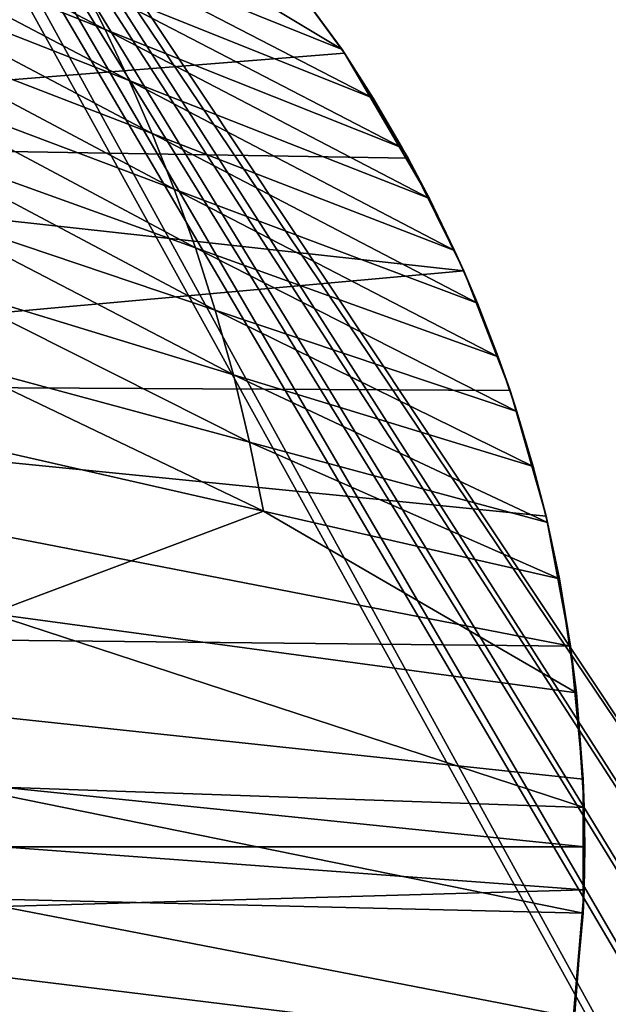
# Model space of a CAD drawing. Header units: metres. Extents: x 0 to 804, y -808 to 0.
# Tile 47 of 105: x 156 to 255, y -434 to -269. Entities that reach past the tile are written whole.
import ezdxf

# ---------------------------------------------------------------- set-up
doc = ezdxf.new("R2010")
doc.units = ezdxf.units.M

msp = doc.modelspace()

# ---------------------------------------------------------------- linework, layer by layer
at = {"layer": 'None'}
for points in [[(198.764404, -258.21524, 628.134583), (210.172531, -273.817932, 628.134583), (153.472992, -239.742477, 508.401031)], [(153.472992, -239.742477, 508.401031), (210.172531, -273.817932, 628.134583), (162.067856, -254.396027, 495.760223)], [(120.542389, -250.623337, 339.466614), (117.173508, -242.546112, 351.239136), (170.415558, -270.455505, 483.800598)], [(170.415558, -270.455505, 483.800598), (117.173508, -242.546112, 351.239136), (166.284958, -262.248535, 489.686859)], [(29.769123, -288.846954, 664.00946), (198.765137, -258.214661, 664.00946), (43.095512, -249.220764, 664.00946)], [(124.018074, -259.211548, 328.093628), (120.542389, -250.623337, 339.466614), (174.429794, -279.013031, 478.114075)], [(174.429794, -279.013031, 478.114075), (120.542389, -250.623337, 339.466614), (170.415558, -270.455505, 483.800598)], [(210.172531, -273.817932, 628.134583), (215.396423, -281.950958, 628.134583), (162.067856, -254.396027, 495.760223)], [(162.067856, -254.396027, 495.760223), (215.396423, -281.950958, 628.134583), (166.284958, -262.248535, 489.686859)], [(210.566864, -274.40625, 664.00946), (198.765137, -258.214661, 664.00946), (29.769123, -288.846954, 664.00946)], [(127.544357, -268.311737, 317.142151), (124.018074, -259.211548, 328.093628), (178.295883, -287.914734, 472.638367)], [(178.295883, -287.914734, 472.638367), (124.018074, -259.211548, 328.093628), (174.429794, -279.013031, 478.114075)], [(210.172531, -273.817932, 628.134583), (198.764404, -258.21524, 628.134583), (198.765137, -258.214661, 662.00946)], [(210.566864, -274.40625, 664.00946), (210.566864, -274.40625, 662.00946), (198.765137, -258.214661, 664.00946)], [(210.566864, -274.40625, 662.00946), (198.765137, -258.214661, 662.00946), (198.765137, -258.214661, 664.00946)], [(210.566864, -274.40625, 662.00946), (210.172531, -273.817932, 628.134583), (198.765137, -258.214661, 662.00946)], [(215.396423, -281.950958, 628.134583), (220.288727, -290.287659, 628.134583), (166.284958, -262.248535, 489.686859)], [(166.284958, -262.248535, 489.686859), (220.288727, -290.287659, 628.134583), (170.415558, -270.455505, 483.800598)], [(131.103333, -278.071411, 306.790405), (127.544357, -268.311737, 317.142151), (182.001465, -297.227264, 467.462463)], [(182.001465, -297.227264, 467.462463), (127.544357, -268.311737, 317.142151), (178.295883, -287.914734, 472.638367)], [(220.288727, -290.287659, 628.134583), (224.841522, -298.814514, 628.134583), (170.415558, -270.455505, 483.800598)], [(170.415558, -270.455505, 483.800598), (224.841522, -298.814514, 628.134583), (174.429794, -279.013031, 478.114075)], [(215.396423, -281.950958, 628.134583), (210.172531, -273.817932, 628.134583), (210.566864, -274.40625, 662.00946)], [(221.249893, -292.019714, 664.00946), (210.566864, -274.40625, 664.00946), (29.769123, -288.846954, 664.00946)], [(221.249893, -292.019714, 664.00946), (221.249893, -292.019714, 662.00946), (210.566864, -274.40625, 664.00946)], [(221.249893, -292.019714, 662.00946), (210.566864, -274.40625, 662.00946), (210.566864, -274.40625, 664.00946)], [(220.288727, -290.287659, 628.134583), (210.566864, -274.40625, 662.00946), (224.841522, -298.814514, 628.134583)], [(210.566864, -274.40625, 662.00946), (221.249893, -292.019714, 662.00946), (224.841522, -298.814514, 628.134583)], [(220.288727, -290.287659, 628.134583), (215.396423, -281.950958, 628.134583), (210.566864, -274.40625, 662.00946)], [(134.703445, -288.81369, 297.480408), (131.103333, -278.071411, 306.790405), (185.547653, -307.105072, 462.807495)], [(185.547653, -307.105072, 462.807495), (131.103333, -278.071411, 306.790405), (182.001465, -297.227264, 467.462463)], [(224.841522, -298.814514, 628.134583), (229.047409, -307.517731, 628.134583), (174.429794, -279.013031, 478.114075)], [(174.429794, -279.013031, 478.114075), (229.047409, -307.517731, 628.134583), (178.295883, -287.914734, 472.638367)], [(29.769123, -288.846954, 664.00946), (21.542414, -329.835541, 664.00946), (230.5896, -310.950287, 664.00946)], [(221.249893, -292.019714, 664.00946), (29.769123, -288.846954, 664.00946), (230.5896, -310.950287, 664.00946)], [(138.237793, -300.500763, 289.359711), (134.703445, -288.81369, 297.480408), (188.878159, -317.521881, 458.747131)], [(188.878159, -317.521881, 458.747131), (134.703445, -288.81369, 297.480408), (185.547653, -307.105072, 462.807495)], [(229.047409, -307.517731, 628.134583), (232.899612, -316.383148, 628.134583), (178.295883, -287.914734, 472.638367)], [(178.295883, -287.914734, 472.638367), (232.899612, -316.383148, 628.134583), (182.001465, -297.227264, 467.462463)], [(230.5896, -310.950287, 664.00946), (230.5896, -310.950287, 662.00946), (221.249893, -292.019714, 664.00946)], [(230.5896, -310.950287, 662.00946), (221.249893, -292.019714, 662.00946), (221.249893, -292.019714, 664.00946)], [(224.841522, -298.814514, 628.134583), (221.249893, -292.019714, 662.00946), (230.5896, -310.950287, 662.00946)], [(232.899612, -316.383148, 628.134583), (236.391861, -325.396454, 628.134583), (182.001465, -297.227264, 467.462463)], [(182.001465, -297.227264, 467.462463), (236.391861, -325.396454, 628.134583), (185.547653, -307.105072, 462.807495)], [(230.5896, -310.950287, 662.00946), (229.047409, -307.517731, 628.134583), (224.841522, -298.814514, 628.134583)], [(141.585831, -313.019165, 282.496033), (138.237793, -300.500763, 289.359711), (191.930161, -328.413574, 455.315308)], [(191.930161, -328.413574, 455.315308), (138.237793, -300.500763, 289.359711), (188.878159, -317.521881, 458.747131)], [(236.391861, -325.396454, 628.134583), (239.518509, -334.542999, 628.134583), (185.547653, -307.105072, 462.807495)], [(185.547653, -307.105072, 462.807495), (239.518509, -334.542999, 628.134583), (188.878159, -317.521881, 458.747131)], [(232.899612, -316.383148, 628.134583), (229.047409, -307.517731, 628.134583), (230.5896, -310.950287, 662.00946)], [(230.5896, -310.950287, 664.00946), (21.542414, -329.835541, 664.00946), (238.372696, -331.048981, 664.00946)], [(238.372696, -331.048981, 664.00946), (238.372696, -331.048981, 662.00946), (230.5896, -310.950287, 664.00946)], [(238.372696, -331.048981, 662.00946), (230.5896, -310.950287, 662.00946), (230.5896, -310.950287, 664.00946)], [(238.372696, -331.048981, 662.00946), (232.899612, -316.383148, 628.134583), (230.5896, -310.950287, 662.00946)], [(144.636551, -326.22403, 276.894592), (141.585831, -313.019165, 282.496033), (194.645935, -339.700195, 452.514587)], [(194.645935, -339.700195, 452.514587), (141.585831, -313.019165, 282.496033), (191.930161, -328.413574, 455.315308)], [(238.372696, -331.048981, 662.00946), (236.391861, -325.396454, 628.134583), (232.899612, -316.383148, 628.134583)], [(239.518509, -334.542999, 628.134583), (242.274475, -343.807983, 628.134583), (188.878159, -317.521881, 458.747131)], [(188.878159, -317.521881, 458.747131), (242.274475, -343.807983, 628.134583), (191.930161, -328.413574, 455.315308)], [(239.518509, -334.542999, 628.134583), (236.391861, -325.396454, 628.134583), (238.372696, -331.048981, 662.00946)], [(196.977402, -351.293945, 450.308868), (147.297623, -339.954895, 272.483185), (144.636551, -326.22403, 276.894592)], [(196.977402, -351.293945, 450.308868), (144.636551, -326.22403, 276.894592), (194.645935, -339.700195, 452.514587)], [(242.274475, -343.807983, 628.134583), (244.655319, -353.176361, 628.134583), (191.930161, -328.413574, 455.315308)], [(191.930161, -328.413574, 455.315308), (244.655319, -353.176361, 628.134583), (194.645935, -339.700195, 452.514587)], [(21.542414, -329.835541, 664.00946), (18.532497, -371.53363, 664.009521), (248.535889, -373.943481, 664.00946)], [(21.542414, -329.835541, 664.00946), (244.407791, -352.123718, 664.00946), (238.372696, -331.048981, 664.00946)], [(244.407791, -352.123718, 664.00946), (21.542414, -329.835541, 664.00946), (248.535889, -373.943481, 664.00946)], [(244.407791, -352.123718, 664.00946), (244.407791, -352.123718, 662.00946), (238.372696, -331.048981, 664.00946)], [(244.407791, -352.123718, 662.00946), (238.372696, -331.048981, 662.00946), (238.372696, -331.048981, 664.00946)], [(244.407791, -352.123718, 662.00946), (239.518509, -334.542999, 628.134583), (238.372696, -331.048981, 662.00946)], [(244.407791, -352.123718, 662.00946), (242.274475, -343.807983, 628.134583), (239.518509, -334.542999, 628.134583)], [(151.214355, -368.44812, 266.828857), (147.297623, -339.954895, 272.483185), (196.977402, -351.293945, 450.308868)], [(244.655319, -353.176361, 628.134583), (246.657166, -362.632996, 628.134583), (194.645935, -339.700195, 452.514587)], [(194.645935, -339.700195, 452.514587), (246.657166, -362.632996, 628.134583), (196.977402, -351.293945, 450.308868)], [(244.655319, -353.176361, 628.134583), (242.274475, -343.807983, 628.134583), (244.407791, -352.123718, 662.00946)], [(249.511536, -381.749542, 628.134583), (151.214355, -368.44812, 266.828857), (196.977402, -351.293945, 450.308868)], [(246.657166, -362.632996, 628.134583), (249.511536, -381.749542, 628.134583), (196.977402, -351.293945, 450.308868)], [(248.535889, -373.943481, 664.00946), (248.535889, -373.943481, 662.00946), (244.407791, -352.123718, 664.00946)], [(248.535889, -373.943481, 662.00946), (244.407791, -352.123718, 662.00946), (244.407791, -352.123718, 664.00946)], [(248.535889, -373.943481, 662.00946), (244.655319, -353.176361, 628.134583), (244.407791, -352.123718, 662.00946)], [(248.535889, -373.943481, 662.00946), (246.657166, -362.632996, 628.134583), (244.655319, -353.176361, 628.134583)], [(249.511536, -381.749542, 628.134583), (246.657166, -362.632996, 628.134583), (248.535889, -373.943481, 662.00946)], [(153.045486, -397.627411, 264.606598), (151.214355, -368.44812, 266.828857), (250.819092, -401.033722, 628.134583)], [(151.214355, -368.44812, 266.828857), (249.511536, -381.749542, 628.134583), (250.819092, -401.033722, 628.134583)], [(248.535889, -373.943481, 664.00946), (18.532497, -371.53363, 664.009521), (250.639832, -396.245392, 664.00946)], [(18.532497, -371.53363, 664.009521), (250.651764, -418.744629, 664.00946), (250.639832, -396.245392, 664.00946)], [(18.532497, -371.53363, 664.009521), (20.812223, -413.274017, 664.009521), (250.651764, -418.744629, 664.00946)], [(250.639832, -396.245392, 664.00946), (250.639832, -396.245392, 662.00946), (248.535889, -373.943481, 664.00946)], [(250.639832, -396.245392, 662.00946), (248.535889, -373.943481, 662.00946), (248.535889, -373.943481, 664.00946)], [(250.639832, -396.245392, 662.00946), (249.511536, -381.749542, 628.134583), (248.535889, -373.943481, 662.00946)], [(250.819092, -401.033722, 628.134583), (249.511536, -381.749542, 628.134583), (250.639832, -396.245392, 662.00946)], [(250.651764, -418.744629, 664.00946), (250.651764, -418.744629, 662.00946), (250.639832, -396.245392, 664.00946)], [(250.651764, -418.744629, 662.00946), (250.639832, -396.245392, 662.00946), (250.639832, -396.245392, 664.00946)], [(250.651764, -418.744629, 662.00946), (250.819092, -401.033722, 628.134583), (250.639832, -396.245392, 662.00946)], [(153.172836, -407.625305, 264.485321), (153.045486, -397.627411, 264.606598), (250.9095, -407.622314, 628.134583)], [(153.045486, -397.627411, 264.606598), (250.819092, -401.033722, 628.134583), (250.9095, -407.622314, 628.134583)], [(250.9095, -407.622314, 628.134583), (250.819092, -401.033722, 628.134583), (250.651764, -418.744629, 662.00946)], [(250.801056, -414.838135, 628.134583), (153.027115, -417.627411, 264.74408), (153.172836, -407.625305, 264.485321)], [(250.9095, -407.622314, 628.134583), (250.801056, -414.838135, 628.134583), (153.172836, -407.625305, 264.485321)], [(250.801056, -414.838135, 628.134583), (250.9095, -407.622314, 628.134583), (250.651764, -418.744629, 662.00946)], [(20.812223, -413.274017, 664.009521), (248.55777, -441.14624, 664.00946), (250.651764, -418.744629, 664.00946)], [(248.55777, -441.14624, 664.00946), (20.812223, -413.274017, 664.009521), (244.399033, -463.157776, 664.00946)], [(20.812223, -413.274017, 664.009521), (28.320717, -454.400269, 664.009521), (244.399033, -463.157776, 664.00946)], [(250.801056, -414.838135, 628.134583), (249.195602, -436.260315, 628.134583), (153.027115, -417.627411, 264.74408)], [(250.651764, -418.744629, 662.00946), (248.55777, -441.14624, 662.00946), (250.801056, -414.838135, 628.134583)], [(248.55777, -441.14624, 662.00946), (249.195602, -436.260315, 628.134583), (250.801056, -414.838135, 628.134583)], [(249.195602, -436.260315, 628.134583), (150.935959, -447.120026, 268.270477), (153.027115, -417.627411, 264.74408)], [(248.55777, -441.14624, 664.00946), (248.55777, -441.14624, 662.00946), (250.651764, -418.744629, 664.00946)], [(248.55777, -441.14624, 662.00946), (250.651764, -418.744629, 662.00946), (250.651764, -418.744629, 664.00946)]]:
    msp.add_3dface(points, dxfattribs=at)
at = {"layer": 'None012311'}
for points in [[(78.546486, -118.575203, 117.953323), (402.01651, -605.043579, 109.461983), (725.485901, -118.575211, 117.953323)], [(84.22982, -682.522278, 108.109589), (355.943726, -624.124634, 109.128922), (78.546486, -118.575203, 117.953323)], [(355.943726, -624.124634, 109.128922), (367.6427, -614.846802, 109.290871), (78.546486, -118.575203, 117.953323)], [(78.546486, -118.575203, 117.953323), (367.6427, -614.846802, 109.290871), (378.033203, -609.617432, 109.382149)], [(378.033203, -609.617432, 109.382149), (390.160004, -606.131226, 109.443001), (78.546486, -118.575203, 117.953323)], [(390.160004, -606.131226, 109.443001), (402.01651, -605.043579, 109.461983), (78.546486, -118.575203, 117.953323)], [(377.245544, -607.575745, 106.417328), (366.514679, -612.976318, 106.323059), (76.834984, -120.582596, 114.917824)], [(366.514679, -612.976318, 106.323059), (354.430603, -622.559387, 106.155792), (76.834984, -120.582596, 114.917824)], [(76.834984, -120.582596, 114.917824), (354.430603, -622.559387, 106.155792), (82.481255, -680.857727, 105.138191)], [(76.834984, -120.582596, 114.917824), (727.197449, -120.582596, 114.917824), (402.01651, -602.851624, 106.499786)], [(402.01651, -602.851624, 106.499786), (389.77063, -603.975037, 106.480179), (76.834984, -120.582596, 114.917824)], [(389.77063, -603.975037, 106.480179), (377.245544, -607.575745, 106.417328), (76.834984, -120.582596, 114.917824)]]:
    msp.add_3dface(points, dxfattribs=at)

doc.saveas('drawing.dxf')
